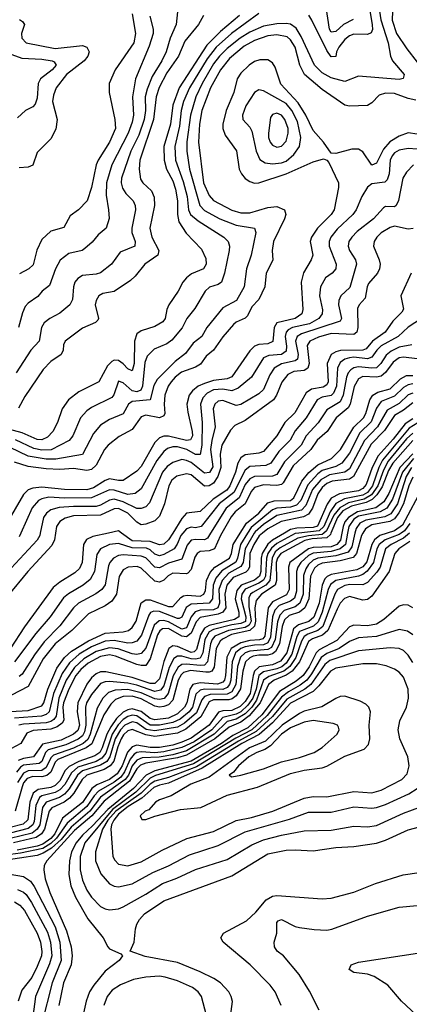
# Model space of a CAD drawing. Header units: inches. Extents: x 884549 to 1028252, y 526810 to 653624.
# Tile 145 of 256: x 954493 to 956215, y 557915 to 562272. Entities that reach past the tile are written whole.
import ezdxf

# ---------------------------------------------------------------- set-up
doc = ezdxf.new("R2010")
doc.units = ezdxf.units.IN
doc.header["$MEASUREMENT"] = 0
doc.layers.add('A9555', color=7, linetype='Continuous')
doc.layers.add('A9556', color=7, linetype='Continuous')

msp = doc.modelspace()

# ---------------------------------------------------------------- linework, layer by layer
at = {"layer": 'A9555', "color": 5}
for points, elevation in [([(954583.2, 560000), (954581.1, 559990), (954570.3, 559969.7), (954377.4, 559762.6)], 2560), ([(956178.6, 560000), (956170, 559994.2), (956108, 559970), (956082.5, 559950), (956071.8, 559930), (956057.4, 559870), (956028.8, 559831.2), (956010, 559816.9), (955990, 559810.4), (955890, 559790.8), (955866.6, 559773.4), (955856.6, 559750), (955830.2, 559649.8), (955812.3, 559607.7), (955791.1, 559588.9), (955730, 559565), (955717.1, 559542.9), (955695.4, 559464.6), (955670, 559424.2), (955651, 559409), (955630, 559399.6), (955570, 559386.9), (955550, 559370.4), (955538.3, 559310), (955523.7, 559270), (955501.5, 559238.5), (955470, 559209.6), (955450, 559198.5), (955390, 559184.7), (955341.4, 559130), (955263.5, 559076.5), (955210, 559051.1), (955130, 559031.9), (955090, 559028.5), (955030, 559033), (955010, 559029.3), (954998.3, 559021.7), (954980.3, 558999.7), (954956.4, 558943.6), (954939.6, 558920.4), (954910, 558897.9), (954841.6, 558858.4), (954822.1, 558837.9), (954789.3, 558790), (954702.7, 558717.3), (954656, 558650), (954630, 558626.5), (954594.5, 558605.5), (954496.1, 558583.9), (954407.6, 558572.4)], 3040), ([(956215.2, 560000), (956190, 559977.7), (956134.4, 559950), (956110.3, 559930), (956085.7, 559850), (956071.9, 559828.1), (956030, 559781.4), (956010, 559771.4), (955952.5, 559772.5), (955930, 559768.4), (955898.1, 559750), (955886.2, 559730), (955832.4, 559587.6), (955811.2, 559568.8), (955766.6, 559553.4), (955750, 559543.1), (955737.8, 559522.2), (955714.1, 559450), (955687.3, 559410), (955660, 559390), (955593.5, 559366.5), (955570.4, 559350), (955539.6, 559260.4), (955519.1, 559230), (955490, 559201), (955450, 559176.5), (955410, 559166.3), (955352, 559110), (955230, 559037.3), (955170, 559019.5), (955109.2, 559009.2), (955033.9, 559006.1), (955010, 558996.2), (954990, 558970.9), (954973.4, 558930), (954958.9, 558910), (954850, 558831.7), (954802.6, 558770), (954720.6, 558699.4), (954675.4, 558644.6), (954633.6, 558606.4), (954596, 558584), (954570, 558574.3), (954414.1, 558550)], 3060), ([(954651.1, 560000), (954647.1, 559970), (954635.3, 559944.7), (954528.8, 559830), (954438.5, 559721.5)], 2580), ([(955974.9, 560000), (955960.6, 559939.4), (955944.7, 559915.3), (955890, 559899.5), (955810.3, 559889.7), (955790, 559880.2), (955770, 559862), (955757.5, 559842.5), (955747.4, 559812.6), (955745.9, 559730), (955731.1, 559690), (955710, 559674.5), (955662.4, 559657.6), (955642.2, 559637.8), (955632.4, 559607.6), (955621.9, 559530), (955606.2, 559493.8), (955590, 559484.7), (955510, 559477.5), (955489.8, 559470), (955468.7, 559451.3), (955455, 559410), (955447.5, 559330), (955430, 559297.8), (955410, 559287.6), (955334.3, 559285.7), (955310, 559277.3), (955297.7, 559262.3), (955274.3, 559205.7), (955220.7, 559159.3), (955190, 559141.3), (955090, 559124.9), (955051.9, 559131.9), (955010, 559160.5), (954990, 559164.7), (954957.7, 559150), (954938.2, 559130), (954915, 559090), (954891.4, 559010), (954878, 558990), (954850, 558973), (954770, 558948.2), (954748.5, 558930), (954711.3, 558868.7), (954690, 558844.7), (954669, 558830.9), (954610, 558810), (954594, 558786), (954581.3, 558710), (954570.2, 558689.8), (954547.5, 558672.5), (954450, 558649.6)], 2960), ([(955916.8, 560000), (955911.1, 559968.9), (955894.9, 559950), (955870, 559939.5), (955790, 559937), (955770, 559930.8), (955686.8, 559870), (955680.5, 559850), (955684.6, 559750), (955672.8, 559727.2), (955610, 559695.8), (955590.7, 559670), (955576.1, 559543.9), (955567.4, 559532.6), (955552.4, 559527.6), (955510, 559525.2), (955470, 559515.3), (955427.5, 559490), (955408.9, 559451.1), (955402.5, 559370), (955398, 559350), (955390, 559340.2), (955367.4, 559332.6), (955290, 559338), (955258.6, 559330), (955244.4, 559310), (955231.6, 559250), (955221.5, 559230), (955190, 559200.1), (955150, 559182.1), (955090, 559174), (955070, 559179.8), (955030, 559210.6), (954990, 559222.1), (954970, 559218.8), (954950, 559208.2), (954920.6, 559179.4), (954896.2, 559143.8), (954877.6, 559110), (954857.5, 559050), (954846.4, 559030), (954825.1, 559014.9), (954754.2, 558990), (954711.8, 558968.2), (954693.9, 558950), (954670, 558904.5), (954650, 558883.6), (954630, 558874.8), (954573.5, 558866.5), (954551.6, 558850), (954537.7, 558810), (954528.5, 558731.5), (954507.4, 558712.6), (954450, 558697.3)], 2920), ([(954450, 559211.2), (954530, 559216.1), (954590, 559235.8), (954599.5, 559250), (954616.9, 559310), (954656.6, 559403.4), (954690.3, 559449.7), (954722.1, 559477.9), (954796.3, 559523.7), (954870, 559557.9), (954950, 559563.4), (954973.8, 559570), (954990, 559581.9), (955007.3, 559610), (955029, 559691), (955050, 559705.1), (955070, 559704.4), (955150, 559675.8), (955170, 559675), (955204.8, 559715.2), (955217, 559723), (955233.7, 559726.3), (955290, 559721.6), (955306.9, 559730), (955313.8, 559746.2), (955318.7, 559790), (955334, 559826), (955355.1, 559850), (955420.3, 559890), (955428.7, 559910), (955436.1, 559950), (955467.5, 560000)], 2720), ([(955942.3, 560000), (955933.1, 559950), (955910, 559930.1), (955870, 559919.2), (955790, 559911.6), (955770, 559901.1), (955735.7, 559870), (955722.6, 559850), (955716.6, 559830), (955716.1, 559743.9), (955707.2, 559712.8), (955690, 559699), (955640.4, 559679.6), (955620.2, 559659.8), (955610, 559630), (955600.8, 559539.2), (955590, 559515), (955570, 559505.4), (955530, 559504.2), (955490, 559497), (955470, 559489), (955446.9, 559470), (955431.5, 559430), (955426.6, 559350), (955420.2, 559330), (955410, 559317.5), (955390, 559308.7), (955310, 559310.1), (955290, 559305.8), (955271.9, 559288.1), (955255.9, 559230), (955241.7, 559210), (955202.6, 559177.4), (955170, 559161.6), (955110, 559150.8), (955070, 559150.8), (955011.1, 559191.1), (954990, 559194.1), (954970, 559188.2), (954950, 559175), (954928.1, 559151.9), (954901, 559110), (954873, 559027), (954856.1, 559003.9), (954830, 558990.2), (954750, 558964.1), (954721, 558939), (954691.8, 558888.2), (954670, 558863.7), (954650, 558852.7), (954590, 558837.4), (954579.9, 558830), (954564.3, 558795.7), (954556.3, 558723.7), (954550.6, 558709.4), (954530, 558692.7), (954450, 558672.9)], 2940), ([(954885.8, 560000), (954815.4, 559984.6), (954788.4, 559971.6), (954774.2, 559950), (954769.4, 559870.5), (954756.7, 559843.3), (954736.2, 559823.8), (954670, 559783.6), (954640.8, 559759.2), (954514.4, 559585.6), (954451.1, 559488.9)], 2620), ([(955566.7, 560000), (955552, 559988), (955527.8, 559950), (955510.2, 559910), (955508.3, 559851.7), (955502.1, 559837.9), (955491.9, 559828.1), (955436.3, 559803.7), (955407.9, 559770), (955398.9, 559730), (955403.4, 559670), (955391.3, 559650), (955370, 559641.3), (955290, 559627.3), (955272.1, 559607.9), (955250, 559557.8), (955230, 559540.8), (955210, 559543.8), (955150, 559578.5), (955123.9, 559576.2), (955112.4, 559567.6), (955102.2, 559550), (955070, 559443.6), (955050, 559414.8), (955030, 559413.9), (955010, 559419.1), (954916.2, 559456.2), (954890, 559461.3), (954850, 559454.1), (954794.8, 559425.2), (954762.8, 559397.2), (954740.2, 559370), (954710, 559310.3), (954686.6, 559250), (954683.4, 559230), (954687.4, 559172.6), (954680.1, 559159.9), (954657.6, 559142.4), (954630, 559132.5), (954552.8, 559127.2), (954524.5, 559115.5), (954497.5, 559070), (954453.7, 559046.3)], 2780), ([(955386.2, 560000), (955380.6, 559990), (955353.3, 559930), (955330, 559922), (955290, 559918.7), (955277.2, 559910), (955266.9, 559893.1), (955250, 559839), (955236.4, 559823.6), (955230, 559819.9), (955170, 559823.1), (955148.9, 559811.2), (955130, 559791.8), (955110, 559783.4), (955090, 559788.3), (955030, 559844.8), (955012.3, 559852.3), (954971.7, 559850), (954950, 559838.4), (954931.6, 559808.4), (954920.4, 559730), (954900.6, 559699.4), (954870, 559678), (954796.5, 559643.5), (954723.5, 559570), (954649.9, 559510.1), (954596.5, 559443.5), (954530, 559321.5), (954456.4, 559283.6)], 2680), ([(956010.3, 560000), (956004.2, 559990), (955981.4, 559910), (955967.5, 559892.5), (955910, 559877), (955830, 559866.9), (955810, 559857.8), (955795.5, 559844.5), (955778.1, 559810), (955771.6, 559710), (955753.6, 559670), (955730, 559650.8), (955683.7, 559636.3), (955663, 559617), (955652.8, 559587.1), (955640.5, 559510), (955623.2, 559476.8), (955610, 559466.4), (955590, 559460.7), (955550, 559460.5), (955524.8, 559455.2), (955510, 559448.7), (955490.4, 559430), (955478.4, 559390), (955468.8, 559311.2), (955450, 559280.5), (955432.4, 559267.6), (955416.7, 559263.3), (955350, 559262.5), (955330, 559253.6), (955293.3, 559186.7), (955226.6, 559133.4), (955190, 559115.6), (955090, 559100.4), (955050, 559107.3), (954990, 559131.7), (954970, 559125.6), (954951.7, 559108.3), (954941.1, 559090), (954926, 559054), (954908.7, 558991.3), (954892.5, 558970), (954866.2, 558953.8), (954790, 558929.1), (954768.8, 558910), (954731.4, 558850), (954712.1, 558827.9), (954689.6, 558810.4), (954634.7, 558785.3), (954623, 558770), (954602.5, 558690), (954589, 558670), (954566, 558654), (954465.9, 558630)], 2980), ([(955213.4, 560000), (955204.8, 559990), (955188.9, 559951.1), (955174.8, 559930), (955130, 559905), (955110, 559900), (955090, 559907.7), (955070, 559926.7), (955052.9, 559932.9), (954990, 559935.4), (954930, 559953.8), (954890, 559950.2), (954849.1, 559930.9), (954833.9, 559906.1), (954823.5, 559830), (954804.7, 559795.3), (954773.3, 559770), (954707.9, 559732.1), (954685.9, 559714.1), (954627.7, 559630), (954564, 559555.9), (954470, 559430.8)], 2640), ([(955500.1, 560000), (955468.2, 559950), (955456, 559890), (955447.8, 559872.2), (955386.3, 559833.7), (955359, 559801), (955347.4, 559770), (955344.4, 559710), (955330.8, 559690), (955250, 559686.4), (955229, 559671), (955210, 559628), (955197, 559623), (955190, 559622), (955110, 559653.8), (955085.3, 559654.7), (955071.4, 559648.6), (955063.2, 559636.8), (955030.8, 559549.2), (955010, 559522.2), (954990, 559514.1), (954970, 559512.9), (954910, 559524.5), (954870, 559521.4), (954810, 559497), (954755.5, 559464.5), (954713, 559427), (954680.5, 559379.5), (954642.7, 559290), (954622.7, 559210), (954610, 559197.6), (954589.2, 559190.8), (954470, 559182)], 2740), ([(955868.5, 560000), (955866, 559994), (955850, 559979.5), (955785.4, 559974.6), (955752.9, 559967.1), (955647, 559910), (955632.5, 559890), (955626.9, 559870), (955627.4, 559790), (955622.4, 559770), (955561.2, 559730), (955538.5, 559701.5), (955532.3, 559670), (955535.3, 559610), (955531.3, 559588.7), (955510.2, 559569.8), (955428.8, 559551.2), (955388.9, 559531.1), (955378.6, 559521.4), (955361.9, 559490), (955352.4, 559407.6), (955342.6, 559390), (955330, 559384.4), (955315.5, 559384.5), (955247.3, 559392.7), (955216.9, 559383.1), (955206.4, 559373.6), (955193.5, 559350), (955170, 559260.5), (955150, 559241), (955130, 559232.7), (955110, 559230.4), (955090, 559234.7), (955030, 559267.2), (954990, 559278.2), (954950, 559277.4), (954916, 559264), (954896, 559244), (954864.1, 559195.9), (954811.5, 559068.5), (954786.1, 559050), (954661.6, 558998.4), (954650, 558987.4), (954630, 558942.8), (954612.9, 558927.1), (954590, 558922.5), (954550, 558922.8), (954526, 558914), (954510, 558894.7), (954502.8, 558877.2), (954473.2, 558770)], 2880), ([(955727.2, 560000), (955710, 559998.1), (955630, 559953.7), (955605.7, 559934.3), (955589.8, 559910.2), (955584.1, 559890), (955579.1, 559810), (955570, 559792.7), (955550, 559778.6), (955490, 559751.8), (955474.5, 559730), (955471.3, 559708.7), (955492.4, 559630), (955490.8, 559609.2), (955470, 559599.7), (955430, 559594.9), (955350, 559573.4), (955330, 559563), (955311, 559530), (955301.6, 559470), (955290, 559447.1), (955270, 559442), (955250, 559443.6), (955210, 559455.8), (955190, 559456), (955174.3, 559445.7), (955153.8, 559406.2), (955130, 559325.1), (955115.1, 559304.9), (955090, 559300.1), (955010, 559327.7), (954970, 559336.5), (954890, 559343.8), (954870, 559342.7), (954850, 559334.2), (954810, 559286.8), (954788.6, 559250), (954784, 559230), (954785.3, 559150), (954779.3, 559120.7), (954770, 559102.6), (954751.5, 559088.5), (954696.9, 559063.1), (954618.9, 559041.1), (954607, 559030), (954590, 558990), (954578.4, 558981.6), (954510, 558973.4), (954495.8, 558964.2), (954478, 558942)], 2840), ([(956117.7, 560000), (956084.5, 559990), (956060.6, 559970), (956049.2, 559950), (956026.6, 559873.4), (956010, 559850.8), (955982.7, 559837.3), (955870, 559816.5), (955851.5, 559808.5), (955842, 559798), (955830.3, 559770), (955816.8, 559690), (955792.3, 559627.7), (955771, 559609), (955725.5, 559594.5), (955703.4, 559576.6), (955673.4, 559470), (955646.1, 559433.9), (955610, 559417.3), (955550.9, 559409.1), (955531.1, 559390), (955524.2, 559370), (955511.8, 559290), (955490, 559254.9), (955467, 559233), (955430, 559215.7), (955390, 559214.3), (955372, 559208), (955329.5, 559150.5), (955250, 559093.4), (955210, 559075.1), (955170, 559062.5), (955110, 559051.6), (955070, 559051.8), (955010, 559061.6), (954990, 559055.2), (954969, 559031), (954945.7, 558970), (954924.1, 558935.9), (954890, 558910.8), (954833.3, 558886.7), (954812.2, 558870), (954770, 558808.6), (954681.5, 558738.5), (954647.5, 558670), (954630.6, 558649.4), (954595.4, 558624.6), (954570, 558615.4), (954482, 558598)], 3020), ([(955837, 560000), (955830, 559993.9), (955770, 559988.7), (955722.5, 559977.5), (955644.6, 559935.4), (955622.5, 559917.5), (955608.2, 559890), (955599, 559790), (955581.3, 559770), (955522.6, 559737.4), (955513.7, 559730), (955506, 559714), (955504.9, 559675.1), (955515.2, 559610), (955507.3, 559592.7), (955490, 559583), (955416.1, 559570), (955356, 559544), (955344, 559530), (955336.5, 559510), (955322.5, 559430), (955310, 559416.5), (955290, 559414.2), (955230, 559420.6), (955210, 559418.3), (955192.7, 559407.3), (955171, 559369), (955149.2, 559290.8), (955131.1, 559268.9), (955110, 559263.4), (955090, 559267.7), (955030, 559294.2), (954970, 559308.4), (954914.5, 559305.5), (954884.5, 559295.5), (954860.5, 559270), (954835, 559225), (954804.3, 559110), (954793.3, 559086.7), (954772.8, 559070), (954730, 559049.3), (954641.8, 559018.2), (954630, 559006.4), (954610, 558963.4), (954591.1, 558950), (954530, 558948.5), (954510, 558938.7), (954483.2, 558896.8)], 2860), ([(955663, 560000), (955610.5, 559969.5), (955589.2, 559950.8), (955564.1, 559910), (955559.6, 559890), (955558.9, 559830), (955552.3, 559810), (955530, 559792.7), (955471.2, 559770), (955453, 559747), (955445.6, 559710), (955461.5, 559650), (955461.6, 559630), (955441.6, 559618.4), (955330, 559591.6), (955310, 559579.5), (955291.6, 559550), (955274.8, 559485.2), (955264.6, 559475.4), (955250, 559472.3), (955190, 559498.3), (955170, 559501.2), (955152.4, 559490), (955130, 559432.5), (955110, 559355.8), (955090, 559335.1), (955070, 559335.1), (954990, 559361.2), (954873.1, 559386.9), (954850, 559386.4), (954830, 559378), (954810, 559359.9), (954790, 559331.7), (954749.4, 559250), (954746.2, 559210), (954757, 559150), (954750, 559127.3), (954729.7, 559110.3), (954675.7, 559084.3), (954592.9, 559067.1), (954553, 559010), (954510, 559003.7), (954485.7, 558994.3)], 2820), ([(955529.9, 560000), (955489.4, 559930.6), (955480.2, 559870), (955470, 559851.8), (955417.6, 559822.4), (955387.2, 559790), (955373.7, 559750), (955375.9, 559690), (955368.6, 559670), (955350, 559661.2), (955290, 559658.8), (955267.7, 559652.3), (955250.6, 559630), (955230, 559580.6), (955210, 559574.7), (955150, 559607.7), (955130, 559613.2), (955108.6, 559611.4), (955087.7, 559592.3), (955050, 559490.8), (955030, 559466.9), (955010, 559462.5), (954990, 559465.4), (954927.8, 559487.8), (954890, 559493.3), (954830, 559475.9), (954775.8, 559444.2), (954734.3, 559405.7), (954697.9, 559350), (954664.9, 559270), (954653.2, 559190), (954644.1, 559175.9), (954630, 559166), (954610, 559160.8), (954510, 559155.5), (954488.2, 559150)], 2760), ([(954497.2, 560000), (954490, 559983.9)], 2540), ([(955336.6, 560000), (955322.4, 559977.6), (955310, 559969.9), (955270, 559972.4), (955250, 559968.8), (955233.3, 559946.7), (955210, 559885.5), (955150, 559867.3), (955110, 559846.1), (955090, 559848.8), (955050.6, 559890.5), (955030, 559898.6), (954950, 559903.4), (954930, 559900.8), (954906.6, 559890), (954890.5, 559870), (954884.9, 559855.1), (954870, 559772.1), (954855.7, 559750), (954829.1, 559730.9), (954753, 559690), (954731, 559670), (954669.8, 559590.2), (954600.2, 559519.8), (954557.8, 559462.2), (954503.9, 559376.1), (954490, 559365.3)], 2660), ([(956216.8, 559963.2), (956168.8, 559930), (956150.6, 559910), (956125.4, 559830), (956050, 559721.1), (956030, 559706.7), (956010, 559704.1), (955950, 559719.6), (955929, 559711), (955910, 559689.6), (955895.9, 559664.1), (955854.6, 559570), (955830.6, 559549.4), (955787.6, 559532.4), (955770, 559520), (955729.5, 559430), (955697.6, 559390), (955670, 559371.6), (955618, 559350), (955592, 559330), (955555.9, 559250), (955507.8, 559192.2), (955470, 559163.1), (955418.2, 559141.8), (955355.5, 559090), (955230, 559017.6), (955190, 559005.5), (955050, 558982.8), (955026.2, 558973.8), (955010, 558957.5), (954977.5, 558902.5), (954865.9, 558814.1), (954811.4, 558750), (954735.3, 558684.7), (954612.4, 558550), (954601.3, 558530), (954598.8, 558510), (954605.9, 558470), (954625.8, 558410), (954700, 558240), (954719.7, 558170), (954725.2, 558130), (954720.6, 558090), (954686.1, 558010), (954665.6, 557910)], 3080), ([(955169.6, 560000), (955151, 559970), (955130, 559952), (955110, 559948.3), (955070, 559963), (954990, 559965.6), (954943.1, 560000)], 2620), ([(956230, 559669.1), (956210, 559681.9), (956190, 559682.8), (956170, 559676.4), (956102.4, 559617.6), (956070, 559597.7), (956030, 559589.7), (955970, 559593.4), (955950, 559585.1), (955894.8, 559525.3), (955816.2, 559483.8), (955803.3, 559470), (955771.9, 559408.1), (955745.1, 559370), (955715.5, 559344.5), (955640.5, 559299.5), (955563.1, 559196.9), (955501, 559138.9), (955435.3, 559104.7), (955385.3, 559070), (955250, 558991), (955090, 558947.9), (955051.1, 558928.9), (954995.6, 558870), (954882, 558778), (954815, 558705), (954770, 558663.4), (954742.8, 558630), (954722.3, 558590), (954713.4, 558550), (954710, 558490), (954719.1, 558439.1), (954739.3, 558390), (954793.5, 558293.5), (954860.9, 558210), (954882.2, 558170), (954890, 558161.3), (954939.2, 558139.2), (954947.7, 558130), (954932, 558110), (954870, 558062.7), (954820, 558000), (954801.8, 557970), (954786.7, 557930), (954759.5, 557810)], 3120), ([(956230.7, 559550.7), (956206.6, 559566.6), (956170, 559573.7), (956070, 559543.2), (955990, 559536.6), (955950, 559521.1), (955904.8, 559490), (955850, 559467.9), (955825.9, 559450), (955782.7, 559377.3), (955761.3, 559350), (955732.9, 559327.1), (955681.5, 559298.5), (955650, 559275), (955586.5, 559193.5), (955519.6, 559130), (955447.6, 559092.4), (955261.3, 558978.7), (955092.6, 558927.4), (955070, 558915.7), (955005.6, 558854.4), (954902.7, 558777.3), (954780.5, 558630), (954760.2, 558570), (954759.2, 558510), (954770, 558465), (954790, 558420.5), (954810.6, 558390), (954850, 558348.3), (954870, 558337.4), (954890, 558332.9), (954930, 558337.8), (954950, 558347.4), (955050, 558402.3), (955124.5, 558450), (955187.1, 558472.9), (955270, 558512.4), (955410, 558556.6), (955519.3, 558620.7), (955570, 558642.8), (955650, 558663.7), (955750, 558682.5), (955870, 558686.2), (955970, 558703.9), (956030, 558700.9), (956070, 558706.4), (956190, 558761.1), (956268.9, 558791.1)], 3140), ([(956230, 559427.8), (956210, 559460.8), (956190, 559480.2), (956170.3, 559490.3), (956130, 559493.3), (955990, 559478.9), (955863.8, 559436.2), (955841.7, 559418.3), (955779.6, 559330), (955753.3, 559310), (955674.1, 559265.9), (955610, 559189.1), (955537.9, 559122.1), (955459.9, 559080.1), (955273.6, 558966.4), (955150, 558919.1), (955090, 558902.8), (955070, 558890), (955030, 558849.9), (954917, 558770), (954881.6, 558730), (954859.1, 558690), (954827.5, 558590), (954827.3, 558550), (954852, 558492), (954890, 558448.7), (954910, 558438.1), (954930, 558434.7), (954990, 558448.6), (955080.8, 558499.2), (955150, 558528.6), (955242.8, 558577.2), (955370, 558617.4), (955490, 558679.1), (955685.4, 558734.6), (955770, 558765.6), (955870, 558766.1), (955970, 558788.9), (956050, 558783.2), (956070, 558785.5), (956110, 558799.2), (956212.9, 558847.1), (956250.2, 558869.8)], 3160), ([(955423.1, 557850), (955432.7, 557927.3), (955427.4, 557950), (955416.5, 557970), (955380.8, 558010), (955351.3, 558030), (955290, 558059.5), (955190, 558100.3), (955047.2, 558127.2), (954981.2, 558150), (954998.8, 558190), (955004.9, 558250), (955011.1, 558270), (955021.6, 558290), (955044.4, 558315.6), (955130, 558373.1), (955430, 558484.1), (955590, 558580.6), (955670, 558596.7), (955710, 558599.2), (955790, 558594.2), (955890, 558609.6), (955970, 558614.2), (956070, 558628.2), (956110, 558641.1), (956210, 558687), (956310, 558714.2)], 3120), ([(954450, 558491.3), (954510, 558480.4), (954539.6, 558459.6), (954556.5, 558436.5), (954650, 558258.3), (954670.5, 558190), (954676.1, 558110), (954636.4, 558010), (954590.5, 557830)], 3060), ([(955648.6, 557910), (955621.6, 557970), (955599.6, 557999.6), (955511.2, 558090), (955392.8, 558190), (955382.3, 558210), (955394.3, 558230), (955495.1, 558284.9), (955536.7, 558323.3), (955582.2, 558377.8), (955610, 558393.9), (955630, 558397.1), (955830, 558382.4), (955870, 558385.5), (955970, 558411.3), (956065.1, 558450), (956188.5, 558488.5), (956390, 558517.5)], 3080), ([(954483.1, 558423.1), (954510, 558412.2), (954521.3, 558401.3), (954545.4, 558365.4), (954615.3, 558235.3), (954628.6, 558190), (954634, 558130), (954625, 558095), (954563.1, 557950), (954539.1, 557770)], 3040), ([(954469, 558369), (954493.6, 558353.6), (954513.6, 558330), (954570, 558230), (954584.9, 558190), (954591.1, 558148.9), (954589.6, 558130), (954570, 558082.9), (954545.5, 558034.5), (954502.3, 557977.7), (954486.1, 557930)], 3020), ([(955816.4, 557890), (955773.7, 557973.7), (955727.9, 558047.9), (955659.2, 558130), (955630.5, 558150.5), (955618.5, 558170), (955617.8, 558190), (955629.3, 558230), (955630, 558278), (955634.8, 558285.2), (955650, 558290.1), (955710, 558260.2), (955730, 558254.7), (955793.9, 558246.1), (955850, 558244.2), (955872.1, 558247.9), (956030, 558305), (956170, 558344.6), (956250, 558352.4)], 3060), ([(956308.7, 557810), (956180.7, 557930), (956119.8, 557999.8), (956059.2, 558039.2), (956030, 558048.2), (955970, 558055.8), (955949.7, 558070), (955958, 558090), (955990, 558102.3), (956270, 558144.2), (956290, 558142.6), (956389.5, 558089.5), (956450, 558071), (956510, 558063.8), (956570, 558038), (956650, 557971.7), (956710, 557907.8)], 3040), ([(955333.1, 557810), (955296.8, 557950), (955282.2, 557970), (955256.2, 557990), (955190, 558019), (955136.2, 558036.2), (955110, 558039.5), (955050, 558035.4), (954995.3, 558024.7), (954938.1, 558001.9), (954902.1, 557977.9), (954879.2, 557950), (954865.2, 557910)], 3140)]:
    msp.add_lwpolyline(points, dxfattribs=dict(at, elevation=elevation))
for points, elevation in [([(956010, 559421.7), (955890, 559403.1), (955866.2, 559390), (955815.3, 559324.7), (955790, 559299.3), (955690, 559248.5), (955610, 559161.3), (955550.7, 559109.3), (955474.3, 559070), (955299.6, 558960.4), (955150, 558894.2), (955110, 558885.5), (955085.1, 558874.9), (955032.6, 558827.4), (954972.1, 558790), (954930, 558756), (954908.2, 558730), (954899, 558710), (954895.7, 558690), (954903.6, 558570), (954912.5, 558552.5), (954930, 558536.1), (954970, 558528.8), (955030, 558545.6), (955122.6, 558597.4), (955231.3, 558648.7), (955350, 558679.4), (955450, 558728.1), (955517.7, 558742.3), (955611.6, 558770), (955750, 558828.1), (955790, 558835.4), (955850, 558833.3), (955970, 558856.4), (956050, 558850.8), (956090, 558863), (956182.1, 558910), (956204.9, 558935.1), (956214.8, 558970), (956209, 559010), (956173.5, 559090), (956166.1, 559130), (956173.4, 559170), (956202.5, 559230), (956211.7, 559270), (956209.9, 559310), (956190, 559363), (956170, 559385.7), (956150, 559398.3), (956113.3, 559413.3), (956070, 559421.7)], 3180), ([(955930, 559279.2), (955910, 559277), (955890, 559268.5), (955828.7, 559231.3), (955750, 559212.3), (955730, 559202.7), (955653.7, 559150), (955580, 559080), (955508.7, 559050), (955330, 558920.5), (955248.6, 558890), (955162.3, 558837.7), (955110, 558820.6), (955093.3, 558810), (955063.7, 558776.3), (955047.4, 558770), (955025.9, 558750), (955033.1, 558733.1), (955050, 558733.2), (955090, 558748.4), (955203, 558777), (955293.4, 558786.6), (955410, 558840.4), (955543.5, 558876.5), (955690, 558936.7), (955750, 558952.1), (955830, 558962.4), (955850, 558968.9), (955930, 559014), (956015.7, 559044.3), (956035, 559065), (956040.6, 559090), (956037.4, 559150), (956043.4, 559210), (956036.8, 559230), (956023.1, 559243.1), (955997.2, 559257.2)], 3220), ([(955790, 559170.5), (955750, 559163.6), (955690, 559138.6), (955650.3, 559110), (955601, 559059), (955576.8, 559043.2), (955540.7, 559030), (955505.3, 559010), (955460.4, 558970), (955438, 558942), (955418.9, 558930), (955430, 558921.3), (955470, 558929.2), (955570, 558956.6), (955650, 558988.7), (955730, 559007.5), (955794.4, 559030), (955830, 559051.8), (955896.5, 559110), (955905.6, 559130), (955902.2, 559142.2), (955898, 559150), (955878.5, 559158.5)], 3240)]:
    msp.add_lwpolyline(points, close=True, dxfattribs=dict(at, elevation=elevation))
at = {"layer": 'A9556', "color": 5}
for points, elevation in [([(956270, 562377.4), (956203.6, 562376.4), (956173.9, 562366.1), (956157.9, 562350), (956146.9, 562330), (956141, 562310), (956139.5, 562270), (956158.2, 562210), (956203.5, 562143.5), (956250, 562084.4)], 2480), ([(955195.3, 562350), (955184.7, 562250), (955157.1, 562190), (955140.6, 562130), (955121.7, 562090), (955078.9, 562021.1), (955055.6, 561964.4), (955047.1, 561930), (955048.5, 561870), (955042.5, 561830), (955018.6, 561761.4), (954984, 561690), (954943.3, 561570), (954941, 561550), (954946.4, 561526.4), (954962.2, 561502.2), (954994.5, 561470), (955003.8, 561450), (955004.2, 561430), (954987.6, 561350), (954987.9, 561330), (955002.7, 561290), (955001.2, 561270), (954937.2, 561242.8), (954897.7, 561190), (954850, 561152.2), (954830, 561145.8), (954770, 561139.9), (954750, 561127.3), (954737, 561110), (954729.7, 561090.3), (954726.5, 561033.5), (954713.7, 561010), (954670, 560974), (954626.2, 560950), (954600.9, 560930), (954589.1, 560910), (954578.4, 560850), (954542, 560810), (954477.2, 560710)], 2360), ([(956037.7, 562330), (956050.7, 562249.3), (956052, 562228), (956047, 562213), (956030, 562206.5), (955970, 562208.1), (955950, 562200.5), (955930, 562184.3), (955903.3, 562150), (955893.6, 562130), (955890, 562108.7), (955870, 562107.2), (955850, 562135), (955784.2, 562270), (955771.3, 562291.3)], 2440), ([(955967.3, 562272.7), (955924.3, 562250), (955890, 562219.1), (955870, 562216.8), (955862.3, 562230), (955847.8, 562327.8)], 2420), ([(955464.2, 562290), (955380.1, 562219.9), (955320.4, 562159.6), (955198.2, 561970), (955170, 561893.7), (955159, 561810), (955129.8, 561710), (955131, 561650), (955141.9, 561610), (955170, 561558.5), (955182.1, 561522.1), (955190.9, 561470), (955190.5, 561410), (955196.8, 561376.8), (955228, 561328), (955296.7, 561256.7), (955314.8, 561214.8), (955317.2, 561190), (955305.5, 561170), (955252.2, 561147.8), (955229.5, 561130), (955214.4, 561110), (955192.8, 561070), (955151.2, 561010), (955142.7, 560990), (955136.4, 560950), (955125.3, 560934.7), (955090, 560915), (955030, 560895.4), (955010, 560881.8), (955000.2, 560850), (954998.2, 560750), (954990, 560718.6), (954970, 560726.3), (954950, 560749.6), (954930, 560764.1), (954910, 560765.2), (954900.5, 560759.6), (954880.4, 560739.6), (954842, 560670), (954754.5, 560625.5), (954708.8, 560590), (954680.9, 560550), (954660.3, 560490), (954639.2, 560450), (954615.8, 560424.2), (954590, 560413), (954570, 560414.4), (954503.6, 560443.6), (954410, 560468.8)], 2420), ([(956083.3, 562310), (956089, 562271), (956121.7, 562170), (956131.2, 562110), (956140.4, 562090), (956191.9, 562030), (956188.4, 562011.6), (956170, 562007.1), (955990, 562022.3), (955930, 561998), (955870, 562014.7), (955830, 562036.7), (955796.6, 562070), (955737.6, 562197.6), (955714.6, 562234.6), (955690, 562251.3), (955670, 562255.3), (955630, 562253.4), (955570, 562242.8), (955510, 562217.1), (955467.4, 562190), (955410, 562144.3), (955375.2, 562110), (955350, 562076.5), (955299.6, 561990), (955271.2, 561930), (955247.4, 561850), (955232.1, 561732.1), (955231.4, 561690), (955242.7, 561610), (955289.5, 561450), (955310, 561428.2), (955377, 561390), (955450, 561362.8), (955530, 561350.1), (955537, 561330), (955516.6, 561230), (955495.7, 561170), (955485.4, 561090), (955450.5, 561030), (955390, 560997), (955319.6, 560910), (955297.2, 560870), (955259.3, 560840.7), (955225.6, 560794.4), (955180, 560760), (955099.8, 560680.2), (955086, 560654), (955069.7, 560590.3), (954990, 560582.7), (954972.9, 560570), (954950, 560528.1), (954890, 560502.7), (954850, 560477.1), (954819.5, 560440.5), (954770, 560347.5), (954652.9, 560327.1), (954610, 560326.7), (954530, 560340.4), (954450, 560378.7)], 2460), ([(955550, 562299.9), (955429.4, 562210.7), (955361.8, 562150), (955321.4, 562098.6), (955243.5, 561970), (955217.2, 561910), (955206.9, 561870), (955199, 561801), (955178.2, 561710), (955181.5, 561650), (955215.7, 561555.7), (955233.4, 561490), (955239, 561430), (955248.3, 561410), (955281.3, 561381.3), (955395, 561310), (955414.8, 561290), (955420.1, 561270), (955419, 561250), (955398.3, 561150), (955384.4, 561110), (955370, 561099.6), (955332, 561088), (955312.7, 561070), (955266.3, 560993.7), (955230.8, 560949.2), (955210.9, 560909.1), (955165.5, 560854.5), (955142.6, 560837.4), (955086.5, 560813.5), (955056.6, 560783.4), (955045.1, 560754.9), (955035.8, 560650), (955027.6, 560632.4), (955010, 560624.9), (954989.6, 560629.6), (954950, 560665.6), (954930, 560672.2), (954908.7, 560611.3), (954899.2, 560600.8), (954810, 560555.5), (954790, 560541.1), (954761.9, 560510), (954726.9, 560430), (954711.4, 560410), (954631.5, 560368.5), (954590, 560367), (954554.9, 560375), (954473.5, 560413.5)], 2440), ([(955067.5, 562287.5), (955083.3, 562230), (955082.3, 562210), (955065.6, 562154.4), (955004.4, 562010), (954990.6, 561930), (954995.2, 561850), (954990, 561818.7), (954972.7, 561770), (954900.2, 561630), (954877, 561550), (954874.7, 561494.7), (954885.9, 561430), (954887.4, 561392.6), (954875.2, 561350), (954839.5, 561320.5), (954812.5, 561287.5), (954780.9, 561259.1), (954769, 561251), (954710, 561237.8), (954672.1, 561207.9), (954650.5, 561169.5), (954624.4, 561095.6), (954592.4, 561070), (954573.1, 561046.9), (954530, 561017.7), (954517.1, 561002.9), (954504.6, 560975.4), (954486.6, 560910)], 2340), ([(955305.1, 562290), (955283.5, 562250), (955222.8, 562177.2), (955194.7, 562110), (955143.4, 562036.6), (955108.7, 561971.3), (955095.6, 561930), (955083.7, 561830), (955023.9, 561650), (955021, 561610), (955026.9, 561566.9), (955036.4, 561550), (955074.6, 561514.6), (955086.8, 561486.8), (955089.1, 561450), (955067.6, 561350), (955076.6, 561310), (955108.1, 561250), (955103, 561230), (955046, 561190), (955003.7, 561136.3), (954982.1, 561117.9), (954910.1, 561069.9), (954859.8, 561060.2), (954842, 561050), (954830.1, 561030), (954826.3, 561010), (954840.7, 560950), (954837.7, 560942.3), (954827.9, 560932.1), (954770, 560907.6), (954693.1, 560850), (954686.5, 560833.4), (954685.2, 560810), (954675.8, 560790), (954630, 560759.9), (954596, 560724), (954515.2, 560604.8), (954487.7, 560552.3)], 2380), ([(954492.2, 562272.2), (954504.4, 562264.4), (954513.9, 562250), (954500.6, 562210), (954501.5, 562190), (954521.5, 562170), (954650, 562143.6), (954770, 562157), (954789.6, 562149.6), (954799.6, 562130), (954793.1, 562110), (954777.4, 562090), (954699.2, 562030), (954653.8, 561970), (954642, 561938), (954637.9, 561910), (954657.8, 561830), (954652.8, 561787.2), (954630, 561745.3), (954570, 561684.4), (954550, 561628.5), (954530, 561619.1), (954490, 561617)], 2280), ([(954990, 562297.3), (955004.9, 562210), (954997.4, 562170), (954914.8, 562050), (954888.5, 561990), (954888.3, 561950), (954913.4, 561830), (954915.4, 561790), (954890.1, 561730), (954838.8, 561650), (954830.8, 561630), (954810, 561529.6), (954791.3, 561470), (954752.9, 561430), (954715.8, 561404.2), (954688.3, 561351.7), (954630, 561335.9), (954590, 561298.8), (954568.1, 561251.9), (954552.7, 561187.3), (954533.2, 561170), (954492.4, 561147.6)], 2320), ([(956243.7, 561916.3), (956210, 561922.6), (956150, 561944.5), (956110, 561947.1), (956082.1, 561937.9), (956050, 561904.4), (956030, 561892.1), (955950, 561889.9), (955930, 561893.6), (955830, 561962.3), (955751.1, 562030), (955731.5, 562070), (955710.2, 562150), (955690, 562183), (955675.3, 562195.3), (955630, 562204.6), (955590, 562199.7), (955530, 562180.2), (955485.6, 562154.4), (955419.6, 562100.4), (955379.9, 562050), (955336.6, 561970), (955297.5, 561870), (955287.5, 561810), (955283.7, 561730), (955304.6, 561550), (955330, 561493.6), (955350, 561471.6), (955430, 561428.8), (955470, 561417.8), (955510, 561416.7), (955590, 561440.7), (955630, 561445), (955662.6, 561430), (955668.8, 561410), (955663.3, 561390), (955614.6, 561290), (955609.1, 561250), (955611.7, 561208.3), (955581.9, 561150), (955576.5, 561090), (955550, 561034.4), (955518.8, 561001.2), (955499.1, 560960.9), (955488.9, 560951.1), (955450, 560934.2), (955437.4, 560922.6), (955390.9, 560869.1), (955350.1, 560809.9), (955316.6, 560783.4), (955291.8, 560748.2), (955270, 560735.1), (955208.3, 560711.7), (955179.7, 560690), (955162.3, 560670), (955148.3, 560650), (955134.5, 560610), (955131, 560570), (955134.1, 560530), (955130, 560519.6), (955110, 560510), (955050, 560521.8), (955030, 560514.4), (954990, 560458.7), (954931.7, 560428.3), (954883.7, 560390), (954868.1, 560370), (954830, 560300.3), (954810, 560281.2), (954790, 560276.5), (954730, 560285.6), (954670, 560281.8), (954610, 560285.2), (954530, 560294.7), (954470, 560313.9)], 2480), ([(956250, 561764.8), (956209.3, 561770.7), (956170, 561755.9), (956129.3, 561730.7), (956101.7, 561698.3), (956070, 561637.7), (956050, 561628), (956010, 561686.8), (955990, 561698.9), (955961.5, 561698.5), (955890, 561679.8), (955870, 561681.6), (955836, 561730), (955790, 561781.9), (955758.2, 561850), (955723.8, 561903.8), (955647.1, 561987.1), (955621.7, 562061.7), (955610, 562081.2), (955590, 562093.5), (955554.8, 562094.8), (955530, 562086.1), (955506.7, 562070), (955470, 562035.5), (955454.3, 562010), (955439.6, 561950), (955405.4, 561870), (955390.1, 561810), (955390.9, 561790), (955401.4, 561761.4), (955451.5, 561691.5), (955463, 561610), (955472.5, 561590), (955490, 561569.5), (955510, 561555.4), (955530, 561549.2), (955550.1, 561550.1), (955670, 561589.5), (955790, 561643.6), (955835.8, 561655.8), (955850.3, 561650.3), (955859.3, 561639.3), (955901.5, 561550), (955902.2, 561530), (955883.1, 561430), (955870.1, 561410), (955809.2, 561350), (955782.7, 561310), (955777.5, 561290), (955787.9, 561230), (955781.5, 561210), (955747.6, 561152.4), (955736.7, 561110), (955743.9, 560990), (955739.6, 560970), (955710.1, 560950), (955630, 560930), (955617.7, 560910), (955611.3, 560848.7), (955590, 560837.7), (955550, 560834.8), (955530, 560827), (955510, 560806.6), (955430, 560691.4), (955410, 560683.2), (955350, 560676), (955310, 560662.2), (955281.9, 560650), (955256.4, 560630), (955242.5, 560610), (955232, 560570), (955235.6, 560535.5), (955255.2, 560450), (955256.6, 560430), (955247.4, 560412.6), (955230, 560410.2), (955150, 560429), (955130, 560429.1), (955110, 560421.7), (955090, 560400.9), (955030, 560294.9), (955010, 560274.5), (954950, 560233.4), (954930, 560232.6), (954890, 560240.3), (954870, 560233), (954819.3, 560200.7), (954790, 560191.8), (954690, 560193.6), (954590, 560203), (954550, 560199.6), (954530, 560192.1), (954508.7, 560171.3), (954436.3, 560043.7)], 2520), ([(954457.1, 562117.1), (954501.9, 562101.9), (954590, 562097.8), (954636.5, 562090), (954644.8, 562084.8), (954653.3, 562070), (954636.8, 562050), (954584, 562010), (954574.2, 561990), (954570, 561925.2), (954561.5, 561898.5), (954550, 561886), (954518.9, 561870), (954483.1, 561836.9)], 2260), ([(956250, 561698.4), (956210, 561701.8), (956170, 561694.6), (956150, 561683.2), (956139, 561670), (956130.8, 561650), (956125.9, 561590), (956117.3, 561562.7), (956107.6, 561552.4), (956050, 561545.9), (956030, 561530.7), (956005.2, 561490), (955979.6, 561430), (955965, 561410), (955895.5, 561344.5), (955867.6, 561310), (955860.8, 561290), (955861.3, 561270), (955891.3, 561190), (955890.5, 561170), (955873.5, 561150), (955845.1, 561130), (955822.6, 561090), (955818.5, 561050), (955831.5, 560988.5), (955830.1, 560970), (955814.8, 560950), (955773.4, 560926.6), (955698.5, 560910), (955680.1, 560899.9), (955670.1, 560890), (955666.1, 560870), (955672.1, 560827.9), (955670, 560805), (955650, 560790.8), (955594, 560786), (955570, 560775.2), (955518, 560690), (955458.3, 560641.7), (955430, 560630.3), (955390, 560637.2), (955350, 560634), (955321, 560619), (955301.6, 560598.4), (955291.9, 560570), (955299.4, 560490), (955297.6, 560390), (955290, 560348.3), (955270, 560348.1), (955230.8, 560370.8), (955190, 560381.7), (955170, 560381.7), (955146.1, 560373.9), (955130, 560361.2), (955098.9, 560321.1), (955030, 560196.1), (955003.8, 560176.2), (954970, 560171.6), (954910, 560190.4), (954890, 560192.1), (954810, 560156.3), (954690, 560154.7), (954621.4, 560158.6), (954590, 560152.3), (954575.5, 560144.5), (954547.7, 560112.3), (954497.2, 560000)], 2540), ([(956233, 561630), (956202.6, 561597.4), (956186.9, 561570), (956167.7, 561472.3), (956157.7, 561450), (956150, 561444.2), (956110, 561445), (956101.1, 561438.9), (956056.2, 561390), (955985.2, 561334.8), (955960.4, 561310), (955948.1, 561290), (955944.7, 561270), (955950.7, 561250), (955976.8, 561210), (955981.6, 561190), (955952.7, 561087.3), (955912.1, 561050), (955903.3, 561030), (955902.1, 561010), (955915.7, 560950), (955910, 560938), (955738.5, 560881.5), (955718.6, 560870), (955712.5, 560850), (955723.5, 560790), (955720.7, 560770), (955710, 560763.1), (955650.4, 560749.6), (955618.1, 560730), (955598.8, 560701.2), (955570, 560635.9), (955550, 560616.3), (955470, 560569.2), (955450, 560564.9), (955390, 560586.4), (955370, 560583.9), (955354.7, 560570), (955348.1, 560550), (955357, 560470), (955341.5, 560410), (955336.8, 560370), (955345.9, 560294.1), (955332, 560268), (955310, 560265.2), (955250, 560312.1), (955230, 560322.1), (955210, 560325.9), (955170, 560313.3), (955145.1, 560294.9), (955124.1, 560270), (955066.4, 560133.6), (955050, 560116.7), (955030, 560108.4), (955010, 560109), (954950, 560139.2), (954910, 560150.4), (954890, 560145.6), (954850, 560123.8), (954830, 560118.3), (954730, 560118.6), (954666.5, 560113.5), (954630, 560103.4), (954611.3, 560088.7), (954598, 560070), (954583.2, 560000)], 2560), ([(956232.6, 561347.4), (956210, 561345.4), (956150, 561358.7), (956130, 561353), (956091.4, 561328.6), (956071.3, 561310), (956059.1, 561290), (956057.1, 561270), (956082.4, 561210), (956085.8, 561190), (956082.9, 561170), (956073.8, 561150), (956034.7, 561105.3), (956028.2, 561090), (956020.2, 561039.8), (955993.6, 561010), (955986.6, 560993.4), (955987.8, 560910), (955983.8, 560890), (955970, 560879.4), (955870, 560883.7), (955813, 560867), (955775.1, 560850), (955763.6, 560830), (955772.3, 560750), (955766.9, 560730), (955750, 560719.7), (955704.2, 560715.8), (955677.7, 560702.3), (955651.6, 560668.4), (955628.4, 560610), (955614.3, 560590), (955490, 560498.7), (955443.9, 560476.1), (955424.8, 560455.2), (955386.7, 560390), (955379, 560350), (955382.2, 560290), (955368.7, 560251.3), (955350, 560221), (955330, 560210), (955310, 560208.6), (955250, 560257.5), (955230, 560263.2), (955187.9, 560252.1), (955165.7, 560234.3), (955152.4, 560210), (955132.1, 560130), (955110, 560075.4), (955090, 560054.7), (955050, 560039.8), (955030, 560037.4), (955010, 560048.4), (954970, 560088), (954930, 560108.7), (954910, 560107), (954850, 560079.2), (954730, 560076.4), (954694.2, 560065.8), (954670, 560051.5), (954655.1, 560030), (954651.1, 560000)], 2580), ([(956223.1, 561150), (956177, 561050), (956189.1, 560990.9), (956182.2, 560977.8), (956141.6, 560938.4), (956108.1, 560890), (956052.3, 560850), (956024.5, 560815.5), (956010, 560809.8), (955911.3, 560808.7), (955890, 560802.6), (955870, 560790), (955851.3, 560750), (955856.6, 560670), (955850, 560655.6), (955834, 560646), (955782.9, 560637.1), (955759.7, 560620.3), (955708.3, 560531.7), (955665.3, 560490), (955628.9, 560430), (955570, 560361.7), (955550, 560353.4), (955490, 560345.9), (955470, 560332.8), (955457.6, 560310), (955446.8, 560270), (955421.5, 560210), (955408.4, 560190), (955347.5, 560150), (955290, 560095.4), (955230, 560087.8), (955210, 560065.4), (955169.6, 560000)], 2620), ([(956268.3, 560950), (956209.3, 560910.7), (956165.3, 560870), (956090, 560828.8), (956070.9, 560810), (956050, 560778.7), (956030, 560771.7), (955970, 560778.9), (955950, 560776), (955930, 560769.3), (955910, 560754.4), (955897, 560730), (955892.7, 560650), (955880.3, 560619.7), (955870, 560608.9), (955830, 560601.6), (955807.7, 560590), (955759.4, 560510), (955710, 560452.5), (955688.5, 560411.5), (955638, 560362), (955603.6, 560310), (955580.5, 560299.5), (955510, 560294.3), (955490, 560278.5), (955439.5, 560180.5), (955374.4, 560130), (955294.3, 560030), (955270, 560023.1), (955250, 560026.3), (955230, 560019.4), (955213.4, 560000)], 2640), ([(956226.2, 560833.8), (956170, 560822.2), (956134.7, 560805.3), (956113.2, 560786.8), (956089.1, 560750), (956070, 560732), (956050, 560729.4), (955990, 560736.6), (955970, 560731.6), (955957.1, 560722.9), (955945.3, 560710), (955937, 560690), (955922.9, 560610), (955910, 560580.6), (955850, 560546.3), (955812.2, 560487.8), (955759.5, 560430), (955736.8, 560390), (955663.7, 560316.3), (955630, 560260.1), (955610, 560252.1), (955530, 560250.7), (955510, 560239.9), (955490, 560215.2), (955463.2, 560156.8), (955406.1, 560110), (955336.6, 560000)], 2660), ([(956249.4, 560770.6), (956190, 560779.3), (956170, 560775.4), (956143.1, 560756.9), (956109.6, 560710.4), (956090, 560694.2), (956070, 560690.1), (956010, 560692.7), (955990, 560682.7), (955971.3, 560648.7), (955952.9, 560570), (955945.5, 560554.5), (955891.4, 560510), (955851.8, 560450), (955808.3, 560411.7), (955779.5, 560370), (955701.6, 560298.4), (955657.4, 560222.6), (955650, 560216), (955630, 560211.3), (955570, 560213.6), (955530, 560202), (955515.4, 560184.6), (955489.7, 560130.3), (955445, 560095), (955427.1, 560072.9), (955386.2, 560000)], 2680), ([(955467.5, 560000), (955495.4, 560044.6), (955550, 560088.6), (955590, 560134.6), (955617, 560143), (955690, 560144.9), (955704.1, 560155.9), (955740.5, 560230), (955771.2, 560268.8), (955810, 560301.8), (955871.5, 560330), (955911.2, 560370), (955970, 560469.6), (956012.5, 560510), (956023.1, 560530), (956040.6, 560590), (956053.2, 560610), (956075.8, 560624.2), (956130, 560638.2), (956176.5, 560683.5), (956202.9, 560697.1), (956230, 560697.5)], 2720), ([(956230, 560660.4), (956210, 560656.9), (956190, 560644.4), (956150, 560606), (956090, 560583.2), (956070, 560552.5), (956046.9, 560493.1), (955996.7, 560443.3), (955950, 560353.3), (955916.1, 560310), (955890, 560295.2), (955830, 560277.5), (955810, 560263.2), (955765.9, 560214.1), (955735.3, 560144.7), (955716.3, 560123.7), (955690, 560114.6), (955630, 560111.1), (955610, 560103.9), (955515.7, 560024.3), (955500.1, 560000)], 2740), ([(956230, 560619.7), (956210, 560611.4), (956170, 560573), (956116.5, 560543.5), (956074.8, 560470), (956017.1, 560410), (955950, 560285.1), (955930, 560269.2), (955862.2, 560257.8), (955824, 560236), (955786.8, 560193.2), (955758.1, 560121.9), (955738.7, 560101.3), (955630, 560077.5), (955570, 560037.7), (955533.6, 560006.4), (955529.9, 560000)], 2760), ([(956230, 560576), (956190, 560544.2), (956150, 560520), (956105.7, 560454.3), (956045.9, 560394.1), (955968.9, 560251.1), (955950, 560239.6), (955874, 560230), (955850, 560219.1), (955830, 560201.6), (955810, 560174.5), (955786.7, 560110), (955770, 560083.8), (955747.5, 560072.5), (955648, 560052), (955590, 560019.2), (955566.7, 560000)], 2780), ([(956230, 560505.7), (956196.6, 560483.4), (956143.9, 560416.1), (956077.5, 560342.5), (956051.2, 560290), (956024.1, 560215.9), (956010, 560197.3), (955990, 560187.1), (955905.9, 560174.1), (955870, 560154.1), (955852.1, 560127.9), (955808.5, 560031.5), (955790, 560025.5), (955717.6, 560022.4), (955690, 560015.6), (955663, 560000)], 2820), ([(956252.1, 560487.9), (956214.9, 560465.1), (956096.6, 560323.4), (956079.8, 560290), (956051.7, 560210), (956030, 560180.5), (956010, 560167.7), (955927.9, 560152.1), (955890, 560130.8), (955865, 560095), (955837.1, 560030), (955816.3, 560010), (955727.2, 560000)], 2840), ([(956230, 560442.8), (956203.2, 560416.8), (956122.2, 560317.8), (956101.6, 560278.4), (956076.6, 560210), (956047.6, 560170), (956015.9, 560150), (955945.6, 560134.4), (955907.3, 560112.7), (955881.1, 560078.9), (955849.3, 560010.7), (955837, 560000)], 2860), ([(956230, 560409.6), (956141.9, 560310), (956123.4, 560276.6), (956095.7, 560204.3), (956071, 560169), (956050.8, 560149.2), (956024.5, 560135.5), (955960, 560120), (955921.9, 560098.1), (955897.8, 560070), (955868.5, 560000)], 2880), ([(956230, 560351.7), (956172.9, 560290), (956125, 560175), (956101.8, 560138.2), (956067.3, 560112.7), (955985.9, 560094.1), (955946, 560070), (955930, 560050), (955922.3, 560030), (955916.8, 560000)], 2920), ([(956233.2, 560330), (956184.8, 560270), (956141.2, 560150), (956115, 560110), (956085.7, 560094.3), (955990, 560074.5), (955970, 560061.7), (955947.9, 560030), (955942.3, 560000)], 2940), ([(956225, 560290), (956200.7, 560250), (956162.3, 560130), (956134.1, 560085.9), (956107.3, 560072.7), (956022.6, 560057.4), (955995.9, 560044.1), (955979.7, 560020.3), (955974.9, 560000)], 2960), ([(956230, 560248.4), (956213.2, 560210), (956189.1, 560130), (956169.5, 560090), (956150, 560064.1), (956128.3, 560051.7), (956050, 560036.8), (956021.6, 560018.4), (956010.3, 560000)], 2980), ([(956278.1, 560210), (956185.2, 560034.8), (956150.2, 560009.8), (956117.7, 560000)], 3020), ([(954943.1, 560000), (954930, 560009.6), (954885.8, 560000)], 2620), ([(956216.8, 560043.2), (956193.4, 560010), (956178.6, 560000)], 3040)]:
    msp.add_lwpolyline(points, dxfattribs=dict(at, elevation=elevation))
for points, elevation in [([(955550, 561961.6), (955530, 561949.8), (955491.9, 561890), (955477, 561850), (955479.8, 561830), (955510, 561796.5), (955518.9, 561778.9), (955537.3, 561690), (955553.7, 561653.7), (955578.5, 561638.5), (955610, 561634), (955650, 561639), (955670, 561646.5), (955705.2, 561674.8), (955728.9, 561711.1), (955734.9, 561750), (955720.7, 561820.7), (955696, 561870), (955670, 561901.1), (955570, 561957.5)], 2540), ([(955630, 561857.6), (955610, 561852.3), (955601.2, 561838.8), (955592.7, 561770), (955592.9, 561750), (955599.6, 561730), (955610, 561717), (955630, 561707.8), (955650, 561712.1), (955670, 561734), (955679.6, 561770), (955679.8, 561790), (955665.1, 561830), (955650, 561849.3)], 2560)]:
    msp.add_lwpolyline(points, close=True, dxfattribs=dict(at, elevation=elevation))

doc.saveas('drawing.dxf')
